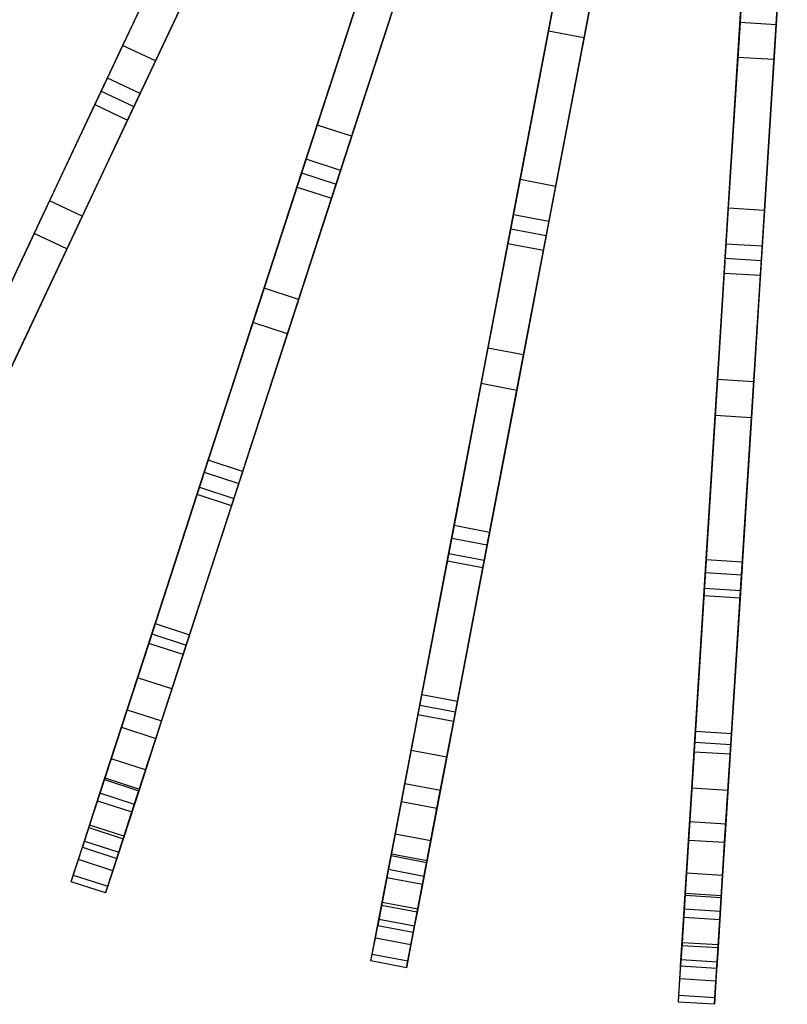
# Model space of a CAD drawing. Extents: x 0 to 27.3, y 0 to 27.3.
# Tile 2 of 117: x 9.1 to 13.3, y 0 to 5.4. Entities that reach past the tile are written whole.
import ezdxf

# ---------------------------------------------------------------- set-up
doc = ezdxf.new("R2010")
doc.units = 0
doc.header["$LTSCALE"] = 2.54
doc.layers.get('0').update_dxf_attribs({"color": 13, "linetype": 'CONTINUOUS'})

# ---------------------------------------------------------------- blocks, each defined once
blk = doc.blocks.new('SPUMPKIN_S_PM_STL_1')
at = {"color": 0}
for p, q in [((15.5467, 5.1919, 87.3083), (16.4128, 7.0324, 88.4741)), ((15.5467, 5.1919, 87.3083), (16.4128, 7.0324, 88.4741)), ((15.5116, 5.1174, 87.4934), (16.3838, 6.9707, 88.6636)), ((15.5116, 5.1174, 87.4934), (16.3838, 6.9707, 88.6636)), ((16.5938, 6.9473, 88.4741), (15.7277, 5.1067, 87.3083)), ((16.5938, 6.9473, 88.4741), (15.7277, 5.1067, 87.3083)), ((15.6926, 5.0322, 87.4934), (16.5647, 6.8856, 88.6636)), ((15.6926, 5.0322, 87.4934), (16.5647, 6.8856, 88.6636)), ((16.6548, 4.7399, 87.3085), (17.2834, 6.6744, 88.4742)), ((16.6548, 4.7399, 87.3085), (17.2834, 6.6744, 88.4742)), ((16.6294, 4.6616, 87.4936), (17.2623, 6.6096, 88.6637)), ((16.6294, 4.6616, 87.4936), (17.2623, 6.6096, 88.6637)), ((17.4736, 6.6126, 88.4742), (16.845, 4.6781, 87.3085)), ((17.4736, 6.6126, 88.4742), (16.845, 4.6781, 87.3085)), ((16.8196, 4.5998, 87.4936), (17.4525, 6.5478, 88.6637)), ((16.8196, 4.5998, 87.4936), (17.4525, 6.5478, 88.6637)), ((19.1402, 6.5545, 27.6345), (19.0784, 5.5721, 29.7905)), ((19.1402, 6.5545, 27.6345), (19.0784, 5.5721, 29.7905)), ((19.3398, 6.5419, 27.6345), (19.278, 5.5595, 29.7905)), ((19.3398, 6.5419, 27.6345), (19.278, 5.5595, 29.7905)), ((18.0195, 5.5244, 29.7348), (18.2059, 6.5017, 27.5509)), ((18.0195, 5.5244, 29.7348), (18.2059, 6.5017, 27.5509)), ((17.8108, 4.4305, 87.3087), (18.1919, 6.4284, 88.4743)), ((17.8108, 4.4305, 87.3087), (18.1919, 6.4284, 88.4743)), ((18.4023, 6.4642, 27.5509), (18.2159, 5.487, 29.7348)), ((18.4023, 6.4642, 27.5509), (18.2159, 5.487, 29.7348)), ((16.1038, 6.3758, 29.7872), (15.6654, 5.4441, 32.9295)), ((16.1038, 6.3758, 29.7872), (15.6654, 5.4441, 32.9295)), ((18.3884, 6.391, 88.4743), (18.0072, 4.393, 87.3087)), ((18.3884, 6.391, 88.4743), (18.0072, 4.393, 87.3087)), ((19.0663, 5.3791, 29.7361), (19.1287, 6.372, 27.5517)), ((19.0663, 5.3791, 29.7361), (19.1287, 6.372, 27.5517)), ((17.7953, 4.3496, 87.4938), (18.1791, 6.3615, 88.6638)), ((17.7953, 4.3496, 87.4938), (18.1791, 6.3615, 88.6638)), ((17.9918, 4.3121, 87.4938), (18.3756, 6.324, 88.6638)), ((17.9918, 4.3121, 87.4938), (18.3756, 6.324, 88.6638)), ((19.3283, 6.3594, 27.5517), (19.2659, 5.3665, 29.7361)), ((19.3283, 6.3594, 27.5517), (19.2659, 5.3665, 29.7361)), ((16.2848, 6.2906, 29.7872), (15.8464, 5.359, 32.9295)), ((16.2848, 6.2906, 29.7872), (15.8464, 5.359, 32.9295)), ((18.9964, 4.2684, 87.3089), (19.1241, 6.2983, 88.4744)), ((18.9964, 4.2684, 87.3089), (19.1241, 6.2983, 88.4744)), ((19.3237, 6.2857, 88.4744), (19.196, 4.2558, 87.3089)), ((19.3237, 6.2857, 88.4744), (19.196, 4.2558, 87.3089)), ((18.9912, 4.1862, 87.494), (19.1198, 6.2302, 88.6639)), ((18.9912, 4.1862, 87.494), (19.1198, 6.2302, 88.6639)), ((19.1908, 4.1736, 87.494), (19.3194, 6.2177, 88.6639)), ((19.1908, 4.1736, 87.494), (19.3194, 6.2177, 88.6639)), ((15.5809, 5.2645, 32.8969), (16.0215, 6.2008, 29.7328)), ((15.5809, 5.2645, 32.8969), (16.0215, 6.2008, 29.7328)), ((16.2024, 6.1157, 29.7328), (15.7619, 5.1794, 32.8969)), ((16.2024, 6.1157, 29.7328), (15.7619, 5.1794, 32.8969)), ((17.0589, 5.9837, 29.7881), (16.7408, 5.0045, 32.9306)), ((17.0589, 5.9837, 29.7881), (16.7408, 5.0045, 32.9306)), ((17.2492, 5.9219, 29.7881), (16.931, 4.9427, 32.9306)), ((17.2492, 5.9219, 29.7881), (16.931, 4.9427, 32.9306)), ((16.6794, 4.8158, 32.898), (16.9992, 5.7998, 29.7337)), ((16.6794, 4.8158, 32.898), (16.9992, 5.7998, 29.7337)), ((17.1894, 5.738, 29.7337), (16.8697, 4.754, 32.898)), ((17.1894, 5.738, 29.7337), (16.8697, 4.754, 32.898)), ((18.0557, 5.7144, 29.7892), (17.8628, 4.7031, 32.9319)), ((18.0557, 5.7144, 29.7892), (17.8628, 4.7031, 32.9319)), ((18.2522, 5.6769, 29.7892), (18.0592, 4.6656, 32.9319)), ((18.2522, 5.6769, 29.7892), (18.0592, 4.6656, 32.9319)), ((19.0784, 5.5721, 29.7905), (19.0138, 4.5446, 32.9333)), ((19.0784, 5.5721, 29.7905), (19.0138, 4.5446, 32.9333)), ((19.278, 5.5595, 29.7905), (19.0784, 5.5721, 29.7905)), ((19.278, 5.5595, 29.7905), (19.0784, 5.5721, 29.7905)), ((19.278, 5.5595, 29.7905), (19.2134, 4.5321, 32.9333)), ((19.278, 5.5595, 29.7905), (19.2134, 4.5321, 32.9333)), ((17.8256, 4.5081, 32.8993), (18.0195, 5.5244, 29.7348)), ((17.8256, 4.5081, 32.8993), (18.0195, 5.5244, 29.7348)), ((18.2159, 5.487, 29.7348), (18.0195, 5.5244, 29.7348)), ((18.2159, 5.487, 29.7348), (18.0195, 5.5244, 29.7348)), ((18.2159, 5.487, 29.7348), (18.0221, 4.4707, 32.8993)), ((18.2159, 5.487, 29.7348), (18.0221, 4.4707, 32.8993)), ((15.6654, 5.4441, 32.9295), (15.2612, 4.5851, 36.9425)), ((15.6654, 5.4441, 32.9295), (15.2612, 4.5851, 36.9425)), ((15.8464, 5.359, 32.9295), (15.6654, 5.4441, 32.9295)), ((15.8464, 5.359, 32.9295), (15.6654, 5.4441, 32.9295)), ((15.8464, 5.359, 32.9295), (15.4421, 4.5, 36.9425)), ((15.8464, 5.359, 32.9295), (15.4421, 4.5, 36.9425)), ((19.0013, 4.3465, 32.9007), (19.0663, 5.3791, 29.7361)), ((19.0013, 4.3465, 32.9007), (19.0663, 5.3791, 29.7361)), ((19.2659, 5.3665, 29.7361), (19.0663, 5.3791, 29.7361)), ((19.2659, 5.3665, 29.7361), (19.0663, 5.3791, 29.7361)), ((19.2659, 5.3665, 29.7361), (19.2009, 4.334, 32.9007)), ((19.2659, 5.3665, 29.7361), (19.2009, 4.334, 32.9007)), ((15.1761, 4.4043, 36.9222), (15.5809, 5.2645, 32.8969)), ((15.1761, 4.4043, 36.9222), (15.5809, 5.2645, 32.8969)), ((15.7619, 5.1794, 32.8969), (15.5809, 5.2645, 32.8969)), ((15.7619, 5.1794, 32.8969), (15.5809, 5.2645, 32.8969)), ((14.7683, 3.5376, 85.9204), (15.5467, 5.1919, 87.3083)), ((14.7683, 3.5376, 85.9204), (15.5467, 5.1919, 87.3083)), ((15.7619, 5.1794, 32.8969), (15.357, 4.3191, 36.9222)), ((15.7619, 5.1794, 32.8969), (15.357, 4.3191, 36.9222)), ((15.5467, 5.1919, 87.3083), (15.7277, 5.1067, 87.3083)), ((15.5467, 5.1919, 87.3083), (15.7277, 5.1067, 87.3083)), ((14.8056, 3.617, 86.2627), (15.5116, 5.1174, 87.4934)), ((14.8056, 3.617, 86.2627), (15.5116, 5.1174, 87.4934)), ((15.7277, 5.1067, 87.3083), (14.9493, 3.4525, 85.9204)), ((15.7277, 5.1067, 87.3083), (14.9493, 3.4525, 85.9204)), ((15.5116, 5.1174, 87.4934), (15.6926, 5.0322, 87.4934)), ((15.5116, 5.1174, 87.4934), (15.6926, 5.0322, 87.4934)), ((14.9866, 3.5319, 86.2627), (15.6926, 5.0322, 87.4934)), ((14.9866, 3.5319, 86.2627), (15.6926, 5.0322, 87.4934)), ((16.7408, 5.0045, 32.9306), (16.4474, 4.1017, 36.9436)), ((16.7408, 5.0045, 32.9306), (16.4474, 4.1017, 36.9436)), ((16.931, 4.9427, 32.9306), (16.7408, 5.0045, 32.9306)), ((16.931, 4.9427, 32.9306), (16.7408, 5.0045, 32.9306)), ((16.931, 4.9427, 32.9306), (16.6376, 4.0399, 36.9436)), ((16.931, 4.9427, 32.9306), (16.6376, 4.0399, 36.9436)), ((16.3857, 3.9116, 36.9233), (16.6794, 4.8158, 32.898)), ((16.3857, 3.9116, 36.9233), (16.6794, 4.8158, 32.898)), ((16.8697, 4.754, 32.898), (16.6794, 4.8158, 32.898)), ((16.8697, 4.754, 32.898), (16.6794, 4.8158, 32.898)), ((16.0898, 3.0012, 85.9206), (16.6548, 4.7399, 87.3085)), ((16.0898, 3.0012, 85.9206), (16.6548, 4.7399, 87.3085)), ((16.8697, 4.754, 32.898), (16.5759, 3.8498, 36.9233)), ((16.8697, 4.754, 32.898), (16.5759, 3.8498, 36.9233)), ((16.6548, 4.7399, 87.3085), (16.845, 4.6781, 87.3085)), ((16.6548, 4.7399, 87.3085), (16.845, 4.6781, 87.3085)), ((17.8628, 4.7031, 32.9319), (17.6849, 3.7707, 36.945)), ((17.8628, 4.7031, 32.9319), (17.6849, 3.7707, 36.945)), ((18.0592, 4.6656, 32.9319), (17.8628, 4.7031, 32.9319)), ((18.0592, 4.6656, 32.9319), (17.8628, 4.7031, 32.9319)), ((16.1168, 3.0842, 86.2625), (16.6294, 4.6616, 87.4936)), ((16.1168, 3.0842, 86.2625), (16.6294, 4.6616, 87.4936)), ((16.845, 4.6781, 87.3085), (16.2801, 2.9393, 85.9206)), ((16.845, 4.6781, 87.3085), (16.2801, 2.9393, 85.9206)), ((16.6294, 4.6616, 87.4936), (16.8196, 4.5998, 87.4936)), ((16.6294, 4.6616, 87.4936), (16.8196, 4.5998, 87.4936)), ((18.0592, 4.6656, 32.9319), (17.8814, 3.7332, 36.945)), ((18.0592, 4.6656, 32.9319), (17.8814, 3.7332, 36.945)), ((15.2612, 4.5851, 36.9425), (14.8356, 3.6808, 42.4693)), ((15.2612, 4.5851, 36.9425), (14.8356, 3.6808, 42.4693)), ((15.4421, 4.5, 36.9425), (15.2612, 4.5851, 36.9425)), ((15.4421, 4.5, 36.9425), (15.2612, 4.5851, 36.9425)), ((16.307, 3.0224, 86.2625), (16.8196, 4.5998, 87.4936)), ((16.307, 3.0224, 86.2625), (16.8196, 4.5998, 87.4936)), ((19.0138, 4.5446, 32.9333), (18.9542, 3.5974, 36.9465)), ((19.0138, 4.5446, 32.9333), (18.9542, 3.5974, 36.9465)), ((19.2134, 4.5321, 32.9333), (19.0138, 4.5446, 32.9333)), ((19.2134, 4.5321, 32.9333), (19.0138, 4.5446, 32.9333)), ((19.2134, 4.5321, 32.9333), (19.1538, 3.5848, 36.9465)), ((19.2134, 4.5321, 32.9333), (19.1538, 3.5848, 36.9465)), ((15.4421, 4.5, 36.9425), (15.0166, 3.5956, 42.4693)), ((15.4421, 4.5, 36.9425), (15.0166, 3.5956, 42.4693)), ((17.6475, 3.5744, 36.9247), (17.8256, 4.5081, 32.8993)), ((17.6475, 3.5744, 36.9247), (17.8256, 4.5081, 32.8993)), ((18.0221, 4.4707, 32.8993), (17.8256, 4.5081, 32.8993)), ((18.0221, 4.4707, 32.8993), (17.8256, 4.5081, 32.8993)), ((18.0221, 4.4707, 32.8993), (17.8439, 3.5369, 36.9247)), ((18.0221, 4.4707, 32.8993), (17.8439, 3.5369, 36.9247)), ((17.4682, 2.6346, 85.9209), (17.8108, 4.4305, 87.3087)), ((17.4682, 2.6346, 85.9209), (17.8108, 4.4305, 87.3087)), ((17.8108, 4.4305, 87.3087), (18.0072, 4.393, 87.3087)), ((17.8108, 4.4305, 87.3087), (18.0072, 4.393, 87.3087)), ((14.7504, 3.4996, 42.4541), (15.1761, 4.4043, 36.9222)), ((14.7504, 3.4996, 42.4541), (15.1761, 4.4043, 36.9222)), ((15.357, 4.3191, 36.9222), (15.1761, 4.4043, 36.9222)), ((15.357, 4.3191, 36.9222), (15.1761, 4.4043, 36.9222)), ((18.0072, 4.393, 87.3087), (17.6647, 2.5971, 85.9209)), ((18.0072, 4.393, 87.3087), (17.6647, 2.5971, 85.9209)), ((15.357, 4.3191, 36.9222), (14.9313, 3.4144, 42.4541)), ((15.357, 4.3191, 36.9222), (14.9313, 3.4144, 42.4541)), ((17.4845, 2.7199, 86.2624), (17.7953, 4.3496, 87.4938)), ((17.4845, 2.7199, 86.2624), (17.7953, 4.3496, 87.4938)), ((17.6809, 2.6824, 86.2624), (17.9918, 4.3121, 87.4938)), ((17.6809, 2.6824, 86.2624), (17.9918, 4.3121, 87.4938)), ((17.7953, 4.3496, 87.4938), (17.9918, 4.3121, 87.4938)), ((17.7953, 4.3496, 87.4938), (17.9918, 4.3121, 87.4938)), ((18.9416, 3.3979, 36.9262), (19.0013, 4.3465, 32.9007)), ((18.9416, 3.3979, 36.9262), (19.0013, 4.3465, 32.9007)), ((19.2009, 4.334, 32.9007), (19.0013, 4.3465, 32.9007)), ((19.2009, 4.334, 32.9007), (19.0013, 4.3465, 32.9007)), ((19.2009, 4.334, 32.9007), (19.1412, 3.3854, 36.9262)), ((19.2009, 4.334, 32.9007), (19.1412, 3.3854, 36.9262)), ((18.8816, 2.4437, 85.9212), (18.9964, 4.2684, 87.3089)), ((18.8816, 2.4437, 85.9212), (18.9964, 4.2684, 87.3089)), ((18.9964, 4.2684, 87.3089), (19.196, 4.2558, 87.3089)), ((18.9964, 4.2684, 87.3089), (19.196, 4.2558, 87.3089)), ((19.196, 4.2558, 87.3089), (19.0812, 2.4311, 85.9212)), ((19.196, 4.2558, 87.3089), (19.0812, 2.4311, 85.9212)), ((18.887, 2.5298, 86.2622), (18.9912, 4.1862, 87.494)), ((18.887, 2.5298, 86.2622), (18.9912, 4.1862, 87.494)), ((18.9912, 4.1862, 87.494), (19.1908, 4.1736, 87.494)), ((18.9912, 4.1862, 87.494), (19.1908, 4.1736, 87.494)), ((19.0866, 2.5172, 86.2622), (19.1908, 4.1736, 87.494)), ((19.0866, 2.5172, 86.2622), (19.1908, 4.1736, 87.494)), ((16.4474, 4.1017, 36.9436), (16.1386, 3.1511, 42.4707)), ((16.4474, 4.1017, 36.9436), (16.1386, 3.1511, 42.4707)), ((16.6376, 4.0399, 36.9436), (16.4474, 4.1017, 36.9436)), ((16.6376, 4.0399, 36.9436), (16.4474, 4.1017, 36.9436)), ((16.6376, 4.0399, 36.9436), (16.3288, 3.0893, 42.4707)), ((16.6376, 4.0399, 36.9436), (16.3288, 3.0893, 42.4707)), ((16.0767, 2.9607, 42.4555), (16.3857, 3.9116, 36.9233)), ((16.0767, 2.9607, 42.4555), (16.3857, 3.9116, 36.9233)), ((16.5759, 3.8498, 36.9233), (16.3857, 3.9116, 36.9233)), ((16.5759, 3.8498, 36.9233), (16.3857, 3.9116, 36.9233)), ((16.5759, 3.8498, 36.9233), (16.2669, 2.8989, 42.4555)), ((16.5759, 3.8498, 36.9233), (16.2669, 2.8989, 42.4555)), ((17.6849, 3.7707, 36.945), (17.4976, 2.7889, 42.4723)), ((17.6849, 3.7707, 36.945), (17.4976, 2.7889, 42.4723)), ((17.8814, 3.7332, 36.945), (17.6849, 3.7707, 36.945)), ((17.8814, 3.7332, 36.945), (17.6849, 3.7707, 36.945)), ((17.8814, 3.7332, 36.945), (17.6941, 2.7515, 42.4723)), ((17.8814, 3.7332, 36.945), (17.6941, 2.7515, 42.4723)), ((18.9542, 3.5974, 36.9465), (18.8914, 2.5999, 42.4741)), ((18.9542, 3.5974, 36.9465), (18.8914, 2.5999, 42.4741)), ((19.1538, 3.5848, 36.9465), (18.9542, 3.5974, 36.9465)), ((19.1538, 3.5848, 36.9465), (18.9542, 3.5974, 36.9465)), ((17.4601, 2.5923, 42.4571), (17.6475, 3.5744, 36.9247)), ((17.4601, 2.5923, 42.4571), (17.6475, 3.5744, 36.9247)), ((17.8439, 3.5369, 36.9247), (17.6475, 3.5744, 36.9247)), ((17.8439, 3.5369, 36.9247), (17.6475, 3.5744, 36.9247)), ((19.1538, 3.5848, 36.9465), (19.091, 2.5873, 42.4741)), ((19.1538, 3.5848, 36.9465), (19.091, 2.5873, 42.4741)), ((17.8439, 3.5369, 36.9247), (17.6566, 2.5548, 42.4571)), ((17.8439, 3.5369, 36.9247), (17.6566, 2.5548, 42.4571)), ((18.8788, 2.4001, 42.4589), (18.9416, 3.3979, 36.9262)), ((18.8788, 2.4001, 42.4589), (18.9416, 3.3979, 36.9262)), ((19.1412, 3.3854, 36.9262), (18.9416, 3.3979, 36.9262)), ((19.1412, 3.3854, 36.9262), (18.9416, 3.3979, 36.9262)), ((19.1412, 3.3854, 36.9262), (19.0785, 2.3875, 42.4589)), ((19.1412, 3.3854, 36.9262), (19.0785, 2.3875, 42.4589)), ((16.1386, 3.1511, 42.4707), (15.8093, 2.1376, 50.1277)), ((16.1386, 3.1511, 42.4707), (15.8093, 2.1376, 50.1277)), ((16.3288, 3.0893, 42.4707), (16.1386, 3.1511, 42.4707)), ((16.3288, 3.0893, 42.4707), (16.1386, 3.1511, 42.4707)), ((15.8263, 2.19, 85.3436), (16.1168, 3.0842, 86.2625)), ((15.8263, 2.19, 85.3436), (16.1168, 3.0842, 86.2625)), ((16.3288, 3.0893, 42.4707), (15.9995, 2.0758, 50.1277)), ((16.3288, 3.0893, 42.4707), (15.9995, 2.0758, 50.1277)), ((16.1168, 3.0842, 86.2625), (16.307, 3.0224, 86.2625)), ((16.1168, 3.0842, 86.2625), (16.307, 3.0224, 86.2625)), ((15.8448, 2.2469, 85.0963), (16.0898, 3.0012, 85.9206)), ((15.8448, 2.2469, 85.0963), (16.0898, 3.0012, 85.9206)), ((16.0165, 2.1282, 85.3436), (16.307, 3.0224, 86.2625)), ((16.0165, 2.1282, 85.3436), (16.307, 3.0224, 86.2625)), ((16.0898, 3.0012, 85.9206), (16.2801, 2.9393, 85.9206)), ((16.0898, 3.0012, 85.9206), (16.2801, 2.9393, 85.9206)), ((15.7475, 1.9475, 50.1159), (16.0767, 2.9607, 42.4555)), ((15.7475, 1.9475, 50.1159), (16.0767, 2.9607, 42.4555)), ((16.2669, 2.8989, 42.4555), (16.0767, 2.9607, 42.4555)), ((16.2669, 2.8989, 42.4555), (16.0767, 2.9607, 42.4555)), ((16.2669, 2.8989, 42.4555), (15.9377, 1.8857, 50.1159)), ((16.2669, 2.8989, 42.4555), (15.9377, 1.8857, 50.1159)), ((16.2801, 2.9393, 85.9206), (16.035, 2.1851, 85.0963)), ((16.2801, 2.9393, 85.9206), (16.035, 2.1851, 85.0963)), ((17.4976, 2.7889, 42.4723), (17.298, 1.7423, 50.1288)), ((17.4976, 2.7889, 42.4723), (17.298, 1.7423, 50.1288)), ((17.6941, 2.7515, 42.4723), (17.4976, 2.7889, 42.4723)), ((17.6941, 2.7515, 42.4723), (17.4976, 2.7889, 42.4723)), ((17.6941, 2.7515, 42.4723), (17.4944, 1.7048, 50.1288)), ((17.6941, 2.7515, 42.4723), (17.4944, 1.7048, 50.1288)), ((17.3083, 1.7965, 85.3435), (17.4845, 2.7199, 86.2624)), ((17.3083, 1.7965, 85.3435), (17.4845, 2.7199, 86.2624)), ((17.4845, 2.7199, 86.2624), (17.6809, 2.6824, 86.2624)), ((17.4845, 2.7199, 86.2624), (17.6809, 2.6824, 86.2624)), ((17.5048, 1.759, 85.3435), (17.6809, 2.6824, 86.2624)), ((17.5048, 1.759, 85.3435), (17.6809, 2.6824, 86.2624)), ((17.3196, 1.8554, 85.0964), (17.4682, 2.6346, 85.9209)), ((17.3196, 1.8554, 85.0964), (17.4682, 2.6346, 85.9209)), ((17.4682, 2.6346, 85.9209), (17.6647, 2.5971, 85.9209)), ((17.4682, 2.6346, 85.9209), (17.6647, 2.5971, 85.9209)), ((17.2605, 1.5459, 50.1171), (17.4601, 2.5923, 42.4571)), ((17.2605, 1.5459, 50.1171), (17.4601, 2.5923, 42.4571)), ((17.6566, 2.5548, 42.4571), (17.4601, 2.5923, 42.4571)), ((17.6566, 2.5548, 42.4571), (17.4601, 2.5923, 42.4571)), ((17.6647, 2.5971, 85.9209), (17.516, 1.8179, 85.0964)), ((17.6647, 2.5971, 85.9209), (17.516, 1.8179, 85.0964)), ((18.8914, 2.5999, 42.4741), (18.8245, 1.5367, 50.1301)), ((18.8914, 2.5999, 42.4741), (18.8245, 1.5367, 50.1301)), ((19.091, 2.5873, 42.4741), (18.8914, 2.5999, 42.4741)), ((19.091, 2.5873, 42.4741), (18.8914, 2.5999, 42.4741)), ((19.091, 2.5873, 42.4741), (19.0241, 1.5241, 50.1301)), ((19.091, 2.5873, 42.4741), (19.0241, 1.5241, 50.1301)), ((17.6566, 2.5548, 42.4571), (17.457, 1.5084, 50.1171)), ((17.6566, 2.5548, 42.4571), (17.457, 1.5084, 50.1171)), ((18.828, 1.5918, 85.3435), (18.887, 2.5298, 86.2622)), ((18.828, 1.5918, 85.3435), (18.887, 2.5298, 86.2622)), ((18.887, 2.5298, 86.2622), (19.0866, 2.5172, 86.2622)), ((18.887, 2.5298, 86.2622), (19.0866, 2.5172, 86.2622)), ((19.0276, 1.5792, 85.3435), (19.0866, 2.5172, 86.2622)), ((19.0276, 1.5792, 85.3435), (19.0866, 2.5172, 86.2622)), ((18.812, 1.3371, 50.1184), (18.8788, 2.4001, 42.4589)), ((18.812, 1.3371, 50.1184), (18.8788, 2.4001, 42.4589)), ((18.8318, 1.6519, 85.0967), (18.8816, 2.4437, 85.9212)), ((18.8318, 1.6519, 85.0967), (18.8816, 2.4437, 85.9212)), ((19.0785, 2.3875, 42.4589), (18.8788, 2.4001, 42.4589)), ((19.0785, 2.3875, 42.4589), (18.8788, 2.4001, 42.4589)), ((18.8816, 2.4437, 85.9212), (19.0812, 2.4311, 85.9212)), ((18.8816, 2.4437, 85.9212), (19.0812, 2.4311, 85.9212)), ((19.0812, 2.4311, 85.9212), (19.0314, 1.6393, 85.0967)), ((19.0812, 2.4311, 85.9212), (19.0314, 1.6393, 85.0967)), ((19.0785, 2.3875, 42.4589), (19.0116, 1.3245, 50.1184)), ((19.0785, 2.3875, 42.4589), (19.0116, 1.3245, 50.1184)), ((15.69, 1.7706, 84.1553), (15.8448, 2.2469, 85.0963)), ((15.69, 1.7706, 84.1553), (15.8448, 2.2469, 85.0963)), ((15.8448, 2.2469, 85.0963), (16.035, 2.1851, 85.0963)), ((15.8448, 2.2469, 85.0963), (16.035, 2.1851, 85.0963)), ((15.6585, 1.6738, 84.4386), (15.8263, 2.19, 85.3436)), ((15.6585, 1.6738, 84.4386), (15.8263, 2.19, 85.3436)), ((15.8263, 2.19, 85.3436), (16.0165, 2.1282, 85.3436)), ((15.8263, 2.19, 85.3436), (16.0165, 2.1282, 85.3436)), ((16.035, 2.1851, 85.0963), (15.8802, 1.7088, 84.1553)), ((16.035, 2.1851, 85.0963), (15.8802, 1.7088, 84.1553)), ((15.8093, 2.1376, 50.1277), (15.6018, 1.4992, 57.332)), ((15.8093, 2.1376, 50.1277), (15.6018, 1.4992, 57.332)), ((15.9995, 2.0758, 50.1277), (15.8093, 2.1376, 50.1277)), ((15.9995, 2.0758, 50.1277), (15.8093, 2.1376, 50.1277)), ((15.8488, 1.612, 84.4386), (16.0165, 2.1282, 85.3436)), ((15.8488, 1.612, 84.4386), (16.0165, 2.1282, 85.3436)), ((15.9995, 2.0758, 50.1277), (15.7921, 1.4374, 57.332)), ((15.9995, 2.0758, 50.1277), (15.7921, 1.4374, 57.332)), ((15.54, 1.309, 57.3248), (15.7475, 1.9475, 50.1159)), ((15.54, 1.309, 57.3248), (15.7475, 1.9475, 50.1159)), ((15.9377, 1.8857, 50.1159), (15.7475, 1.9475, 50.1159)), ((15.9377, 1.8857, 50.1159), (15.7475, 1.9475, 50.1159)), ((15.9377, 1.8857, 50.1159), (15.7302, 1.2472, 57.3248)), ((15.9377, 1.8857, 50.1159), (15.7302, 1.2472, 57.3248)), ((17.2257, 1.3634, 84.1556), (17.3196, 1.8554, 85.0964)), ((17.2257, 1.3634, 84.1556), (17.3196, 1.8554, 85.0964)), ((17.3196, 1.8554, 85.0964), (17.516, 1.8179, 85.0964)), ((17.3196, 1.8554, 85.0964), (17.516, 1.8179, 85.0964)), ((17.516, 1.8179, 85.0964), (17.4222, 1.326, 84.1556)), ((17.516, 1.8179, 85.0964), (17.4222, 1.326, 84.1556)), ((15.5676, 1.3939, 82.5503), (15.69, 1.7706, 84.1553)), ((15.5676, 1.3939, 82.5503), (15.69, 1.7706, 84.1553)), ((15.69, 1.7706, 84.1553), (15.8802, 1.7088, 84.1553)), ((15.69, 1.7706, 84.1553), (15.8802, 1.7088, 84.1553)), ((17.2066, 1.2633, 84.4385), (17.3083, 1.7965, 85.3435)), ((17.2066, 1.2633, 84.4385), (17.3083, 1.7965, 85.3435)), ((17.3083, 1.7965, 85.3435), (17.5048, 1.759, 85.3435)), ((17.3083, 1.7965, 85.3435), (17.5048, 1.759, 85.3435)), ((17.4031, 1.2258, 84.4385), (17.5048, 1.759, 85.3435)), ((17.4031, 1.2258, 84.4385), (17.5048, 1.759, 85.3435)), ((15.8802, 1.7088, 84.1553), (15.7578, 1.3321, 82.5503)), ((15.8802, 1.7088, 84.1553), (15.7578, 1.3321, 82.5503)), ((17.298, 1.7423, 50.1288), (17.1722, 1.083, 57.3327)), ((17.298, 1.7423, 50.1288), (17.1722, 1.083, 57.3327)), ((17.4944, 1.7048, 50.1288), (17.298, 1.7423, 50.1288)), ((17.4944, 1.7048, 50.1288), (17.298, 1.7423, 50.1288)), ((17.4944, 1.7048, 50.1288), (17.3687, 1.0455, 57.3327)), ((17.4944, 1.7048, 50.1288), (17.3687, 1.0455, 57.3327)), ((15.5264, 1.2671, 82.9479), (15.6585, 1.6738, 84.4386)), ((15.5264, 1.2671, 82.9479), (15.6585, 1.6738, 84.4386)), ((15.6585, 1.6738, 84.4386), (15.8488, 1.612, 84.4386)), ((15.6585, 1.6738, 84.4386), (15.8488, 1.612, 84.4386)), ((18.8003, 1.152, 84.156), (18.8318, 1.6519, 85.0967)), ((18.8003, 1.152, 84.156), (18.8318, 1.6519, 85.0967)), ((18.8318, 1.6519, 85.0967), (19.0314, 1.6393, 85.0967)), ((18.8318, 1.6519, 85.0967), (19.0314, 1.6393, 85.0967)), ((19.0314, 1.6393, 85.0967), (18.9999, 1.1395, 84.156)), ((19.0314, 1.6393, 85.0967), (18.9999, 1.1395, 84.156)), ((15.7166, 1.2053, 82.9479), (15.8488, 1.612, 84.4386)), ((15.7166, 1.2053, 82.9479), (15.8488, 1.612, 84.4386)), ((18.7939, 1.0501, 84.4385), (18.828, 1.5918, 85.3435)), ((18.7939, 1.0501, 84.4385), (18.828, 1.5918, 85.3435)), ((18.828, 1.5918, 85.3435), (19.0276, 1.5792, 85.3435)), ((18.828, 1.5918, 85.3435), (19.0276, 1.5792, 85.3435)), ((17.1347, 0.8866, 57.3255), (17.2605, 1.5459, 50.1171)), ((17.1347, 0.8866, 57.3255), (17.2605, 1.5459, 50.1171)), ((17.457, 1.5084, 50.1171), (17.2605, 1.5459, 50.1171)), ((17.457, 1.5084, 50.1171), (17.2605, 1.5459, 50.1171)), ((18.8245, 1.5367, 50.1301), (18.7824, 0.8669, 57.3336)), ((18.8245, 1.5367, 50.1301), (18.7824, 0.8669, 57.3336)), ((19.0241, 1.5241, 50.1301), (18.8245, 1.5367, 50.1301)), ((19.0241, 1.5241, 50.1301), (18.8245, 1.5367, 50.1301)), ((18.9935, 1.0375, 84.4385), (19.0276, 1.5792, 85.3435)), ((18.9935, 1.0375, 84.4385), (19.0276, 1.5792, 85.3435)), ((15.6018, 1.4992, 57.332), (15.4827, 1.1325, 64.8167)), ((15.6018, 1.4992, 57.332), (15.4827, 1.1325, 64.8167)), ((15.7921, 1.4374, 57.332), (15.6018, 1.4992, 57.332)), ((15.7921, 1.4374, 57.332), (15.6018, 1.4992, 57.332)), ((17.457, 1.5084, 50.1171), (17.3312, 0.8491, 57.3255)), ((17.457, 1.5084, 50.1171), (17.3312, 0.8491, 57.3255)), ((19.0241, 1.5241, 50.1301), (18.982, 0.8543, 57.3336)), ((19.0241, 1.5241, 50.1301), (18.982, 0.8543, 57.3336)), ((15.7921, 1.4374, 57.332), (15.6729, 1.0707, 64.8167)), ((15.7921, 1.4374, 57.332), (15.6729, 1.0707, 64.8167)), ((15.4783, 1.1189, 79.4685), (15.5644, 1.384, 82.4852)), ((15.4783, 1.1189, 79.4685), (15.5644, 1.384, 82.4852)), ((15.5644, 1.384, 82.4852), (15.5676, 1.3939, 82.5503)), ((15.5644, 1.384, 82.4852), (15.5676, 1.3939, 82.5503)), ((15.5644, 1.384, 82.4852), (15.7546, 1.3222, 82.4852)), ((15.5644, 1.384, 82.4852), (15.7546, 1.3222, 82.4852)), ((15.5676, 1.3939, 82.5503), (15.7578, 1.3321, 82.5503)), ((15.5676, 1.3939, 82.5503), (15.7578, 1.3321, 82.5503)), ((17.1515, 0.9744, 82.551), (17.2257, 1.3634, 84.1556)), ((17.1515, 0.9744, 82.551), (17.2257, 1.3634, 84.1556)), ((17.2257, 1.3634, 84.1556), (17.4222, 1.326, 84.1556)), ((17.2257, 1.3634, 84.1556), (17.4222, 1.326, 84.1556)), ((15.4209, 0.9423, 64.8135), (15.54, 1.309, 57.3248)), ((15.4209, 0.9423, 64.8135), (15.54, 1.309, 57.3248)), ((15.7302, 1.2472, 57.3248), (15.54, 1.309, 57.3248)), ((15.7302, 1.2472, 57.3248), (15.54, 1.309, 57.3248)), ((15.7546, 1.3222, 82.4852), (15.6685, 1.0571, 79.4685)), ((15.7546, 1.3222, 82.4852), (15.6685, 1.0571, 79.4685)), ((15.7578, 1.3321, 82.5503), (15.7546, 1.3222, 82.4852)), ((15.7578, 1.3321, 82.5503), (15.7546, 1.3222, 82.4852)), ((17.4222, 1.326, 84.1556), (17.3479, 0.9369, 82.551)), ((17.4222, 1.326, 84.1556), (17.3479, 0.9369, 82.551)), ((18.7698, 0.6673, 57.3264), (18.812, 1.3371, 50.1184)), ((18.7698, 0.6673, 57.3264), (18.812, 1.3371, 50.1184)), ((19.0116, 1.3245, 50.1184), (18.812, 1.3371, 50.1184)), ((19.0116, 1.3245, 50.1184), (18.812, 1.3371, 50.1184)), ((19.0116, 1.3245, 50.1184), (18.9694, 0.6547, 57.3264)), ((19.0116, 1.3245, 50.1184), (18.9694, 0.6547, 57.3264)), ((15.4539, 1.0438, 81.2054), (15.5264, 1.2671, 82.9479)), ((15.4539, 1.0438, 81.2054), (15.5264, 1.2671, 82.9479)), ((15.5264, 1.2671, 82.9479), (15.7166, 1.2053, 82.9479)), ((15.5264, 1.2671, 82.9479), (15.7166, 1.2053, 82.9479)), ((17.1265, 0.8433, 82.9479), (17.2066, 1.2633, 84.4385)), ((17.1265, 0.8433, 82.9479), (17.2066, 1.2633, 84.4385)), ((17.2066, 1.2633, 84.4385), (17.4031, 1.2258, 84.4385)), ((17.2066, 1.2633, 84.4385), (17.4031, 1.2258, 84.4385)), ((15.7302, 1.2472, 57.3248), (15.6111, 0.8805, 64.8135)), ((15.7302, 1.2472, 57.3248), (15.6111, 0.8805, 64.8135)), ((15.6441, 0.982, 81.2054), (15.7166, 1.2053, 82.9479)), ((15.6441, 0.982, 81.2054), (15.7166, 1.2053, 82.9479)), ((17.323, 0.8059, 82.9479), (17.4031, 1.2258, 84.4385)), ((17.323, 0.8059, 82.9479), (17.4031, 1.2258, 84.4385)), ((18.7755, 0.7567, 82.5518), (18.8003, 1.152, 84.156)), ((18.7755, 0.7567, 82.5518), (18.8003, 1.152, 84.156)), ((18.8003, 1.152, 84.156), (18.9999, 1.1395, 84.156)), ((18.8003, 1.152, 84.156), (18.9999, 1.1395, 84.156)), ((15.4827, 1.1325, 64.8167), (15.4428, 1.0099, 73.5372)), ((15.4827, 1.1325, 64.8167), (15.4428, 1.0099, 73.5372)), ((15.4428, 1.0099, 73.5372), (15.4783, 1.1189, 79.4685)), ((15.4428, 1.0099, 73.5372), (15.4783, 1.1189, 79.4685)), ((15.4783, 1.1189, 79.4685), (15.6685, 1.0571, 79.4685)), ((15.4783, 1.1189, 79.4685), (15.6685, 1.0571, 79.4685)), ((15.6729, 1.0707, 64.8167), (15.4827, 1.1325, 64.8167)), ((15.6729, 1.0707, 64.8167), (15.4827, 1.1325, 64.8167)), ((18.9999, 1.1395, 84.156), (18.9751, 0.7441, 82.5518)), ((18.9999, 1.1395, 84.156), (18.9751, 0.7441, 82.5518)), ((15.3928, 0.8558, 77.3331), (15.4539, 1.0438, 81.2054)), ((15.3928, 0.8558, 77.3331), (15.4539, 1.0438, 81.2054)), ((15.4539, 1.0438, 81.2054), (15.6441, 0.982, 81.2054)), ((15.4539, 1.0438, 81.2054), (15.6441, 0.982, 81.2054)), ((15.6729, 1.0707, 64.8167), (15.6331, 0.9481, 73.5372)), ((15.6729, 1.0707, 64.8167), (15.6331, 0.9481, 73.5372)), ((15.6685, 1.0571, 79.4685), (15.6331, 0.9481, 73.5372)), ((15.6685, 1.0571, 79.4685), (15.6331, 0.9481, 73.5372)), ((17.1722, 1.083, 57.3327), (17.1, 0.7043, 64.8171)), ((17.1722, 1.083, 57.3327), (17.1, 0.7043, 64.8171)), ((17.3687, 1.0455, 57.3327), (17.1722, 1.083, 57.3327)), ((17.3687, 1.0455, 57.3327), (17.1722, 1.083, 57.3327)), ((17.3687, 1.0455, 57.3327), (17.2964, 0.6668, 64.8171)), ((17.3687, 1.0455, 57.3327), (17.2964, 0.6668, 64.8171)), ((18.7671, 0.6234, 82.948), (18.7939, 1.0501, 84.4385)), ((18.7671, 0.6234, 82.948), (18.7939, 1.0501, 84.4385)), ((18.7939, 1.0501, 84.4385), (18.9935, 1.0375, 84.4385)), ((18.7939, 1.0501, 84.4385), (18.9935, 1.0375, 84.4385)), ((18.9667, 0.6109, 82.948), (18.9935, 1.0375, 84.4385)), ((18.9667, 0.6109, 82.948), (18.9935, 1.0375, 84.4385)), ((15.4428, 1.0099, 73.5372), (15.6331, 0.9481, 73.5372)), ((15.4428, 1.0099, 73.5372), (15.6331, 0.9481, 73.5372)), ((15.583, 0.794, 77.3331), (15.6441, 0.982, 81.2054)), ((15.583, 0.794, 77.3331), (15.6441, 0.982, 81.2054)), ((15.381, 0.8197, 73.5372), (15.4209, 0.9423, 64.8135)), ((15.381, 0.8197, 73.5372), (15.4209, 0.9423, 64.8135)), ((15.6111, 0.8805, 64.8135), (15.4209, 0.9423, 64.8135)), ((15.6111, 0.8805, 64.8135), (15.4209, 0.9423, 64.8135)), ((17.0973, 0.6901, 79.4653), (17.1495, 0.9637, 82.4831)), ((17.0973, 0.6901, 79.4653), (17.1495, 0.9637, 82.4831)), ((17.1495, 0.9637, 82.4831), (17.1515, 0.9744, 82.551)), ((17.1495, 0.9637, 82.4831), (17.1515, 0.9744, 82.551)), ((17.1495, 0.9637, 82.4831), (17.3459, 0.9262, 82.4831)), ((17.1495, 0.9637, 82.4831), (17.3459, 0.9262, 82.4831)), ((17.1515, 0.9744, 82.551), (17.3479, 0.9369, 82.551)), ((17.1515, 0.9744, 82.551), (17.3479, 0.9369, 82.551)), ((17.3459, 0.9262, 82.4831), (17.2937, 0.6526, 79.4653)), ((17.3459, 0.9262, 82.4831), (17.2937, 0.6526, 79.4653)), ((17.3479, 0.9369, 82.551), (17.3459, 0.9262, 82.4831)), ((17.3479, 0.9369, 82.551), (17.3459, 0.9262, 82.4831)), ((15.6111, 0.8805, 64.8135), (15.5713, 0.7579, 73.5372)), ((15.6111, 0.8805, 64.8135), (15.5713, 0.7579, 73.5372)), ((17.0625, 0.5078, 64.8139), (17.1347, 0.8866, 57.3255)), ((17.0625, 0.5078, 64.8139), (17.1347, 0.8866, 57.3255)), ((17.3312, 0.8491, 57.3255), (17.1347, 0.8866, 57.3255)), ((17.3312, 0.8491, 57.3255), (17.1347, 0.8866, 57.3255)), ((15.381, 0.8197, 73.5372), (15.3928, 0.8558, 77.3331)), ((15.381, 0.8197, 73.5372), (15.3928, 0.8558, 77.3331)), ((15.5713, 0.7579, 73.5372), (15.381, 0.8197, 73.5372)), ((15.5713, 0.7579, 73.5372), (15.381, 0.8197, 73.5372)), ((15.3928, 0.8558, 77.3331), (15.583, 0.794, 77.3331)), ((15.3928, 0.8558, 77.3331), (15.583, 0.794, 77.3331)), ((17.0825, 0.6127, 81.2052), (17.1265, 0.8433, 82.9479)), ((17.0825, 0.6127, 81.2052), (17.1265, 0.8433, 82.9479)), ((17.1265, 0.8433, 82.9479), (17.323, 0.8059, 82.9479)), ((17.1265, 0.8433, 82.9479), (17.323, 0.8059, 82.9479)), ((17.3312, 0.8491, 57.3255), (17.259, 0.4704, 64.8139)), ((17.3312, 0.8491, 57.3255), (17.259, 0.4704, 64.8139)), ((18.7824, 0.8669, 57.3336), (18.7582, 0.4821, 64.8175)), ((18.7824, 0.8669, 57.3336), (18.7582, 0.4821, 64.8175)), ((18.982, 0.8543, 57.3336), (18.7824, 0.8669, 57.3336)), ((18.982, 0.8543, 57.3336), (18.7824, 0.8669, 57.3336)), ((18.982, 0.8543, 57.3336), (18.9578, 0.4696, 64.8175)), ((18.982, 0.8543, 57.3336), (18.9578, 0.4696, 64.8175)), ((15.5713, 0.7579, 73.5372), (15.583, 0.794, 77.3331)), ((15.5713, 0.7579, 73.5372), (15.583, 0.794, 77.3331)), ((17.279, 0.5752, 81.2052), (17.323, 0.8059, 82.9479)), ((17.279, 0.5752, 81.2052), (17.323, 0.8059, 82.9479)), ((18.7573, 0.4675, 79.4617), (18.7747, 0.7454, 82.4808)), ((18.7573, 0.4675, 79.4617), (18.7747, 0.7454, 82.4808)), ((18.7747, 0.7454, 82.4808), (18.7755, 0.7567, 82.5518)), ((18.7747, 0.7454, 82.4808), (18.7755, 0.7567, 82.5518)), ((18.7747, 0.7454, 82.4808), (18.9743, 0.7328, 82.4808)), ((18.7747, 0.7454, 82.4808), (18.9743, 0.7328, 82.4808)), ((18.7755, 0.7567, 82.5518), (18.9751, 0.7441, 82.5518)), ((18.7755, 0.7567, 82.5518), (18.9751, 0.7441, 82.5518)), ((18.9743, 0.7328, 82.4808), (18.9569, 0.455, 79.4617)), ((18.9743, 0.7328, 82.4808), (18.9569, 0.455, 79.4617)), ((18.9751, 0.7441, 82.5518), (18.9743, 0.7328, 82.4808)), ((18.9751, 0.7441, 82.5518), (18.9743, 0.7328, 82.4808)), ((17.1, 0.7043, 64.8171), (17.0758, 0.5777, 73.5372)), ((17.1, 0.7043, 64.8171), (17.0758, 0.5777, 73.5372)), ((17.0758, 0.5777, 73.5372), (17.0973, 0.6901, 79.4653)), ((17.0758, 0.5777, 73.5372), (17.0973, 0.6901, 79.4653)), ((17.0973, 0.6901, 79.4653), (17.2937, 0.6526, 79.4653)), ((17.0973, 0.6901, 79.4653), (17.2937, 0.6526, 79.4653)), ((17.2964, 0.6668, 64.8171), (17.1, 0.7043, 64.8171)), ((17.2964, 0.6668, 64.8171), (17.1, 0.7043, 64.8171)), ((17.2964, 0.6668, 64.8171), (17.2723, 0.5402, 73.5372)), ((17.2964, 0.6668, 64.8171), (17.2723, 0.5402, 73.5372)), ((18.7456, 0.2825, 64.8144), (18.7698, 0.6673, 57.3264)), ((18.7456, 0.2825, 64.8144), (18.7698, 0.6673, 57.3264)), ((18.9694, 0.6547, 57.3264), (18.7698, 0.6673, 57.3264)), ((18.9694, 0.6547, 57.3264), (18.7698, 0.6673, 57.3264)), ((18.9694, 0.6547, 57.3264), (18.9452, 0.27, 64.8144)), ((18.9694, 0.6547, 57.3264), (18.9452, 0.27, 64.8144)), ((17.0455, 0.4185, 77.333), (17.0825, 0.6127, 81.2052)), ((17.0455, 0.4185, 77.333), (17.0825, 0.6127, 81.2052)), ((17.0825, 0.6127, 81.2052), (17.279, 0.5752, 81.2052)), ((17.0825, 0.6127, 81.2052), (17.279, 0.5752, 81.2052)), ((17.2937, 0.6526, 79.4653), (17.2723, 0.5402, 73.5372)), ((17.2937, 0.6526, 79.4653), (17.2723, 0.5402, 73.5372)), ((18.7523, 0.3891, 81.2049), (18.7671, 0.6234, 82.948)), ((18.7523, 0.3891, 81.2049), (18.7671, 0.6234, 82.948)), ((18.7671, 0.6234, 82.948), (18.9667, 0.6109, 82.948)), ((18.7671, 0.6234, 82.948), (18.9667, 0.6109, 82.948)), ((18.9519, 0.3765, 81.2049), (18.9667, 0.6109, 82.948)), ((18.9519, 0.3765, 81.2049), (18.9667, 0.6109, 82.948)), ((17.0758, 0.5777, 73.5372), (17.2723, 0.5402, 73.5372)), ((17.0758, 0.5777, 73.5372), (17.2723, 0.5402, 73.5372)), ((17.2419, 0.381, 77.333), (17.279, 0.5752, 81.2052)), ((17.2419, 0.381, 77.333), (17.279, 0.5752, 81.2052)), ((17.0383, 0.3812, 73.5372), (17.0625, 0.5078, 64.8139)), ((17.0383, 0.3812, 73.5372), (17.0625, 0.5078, 64.8139)), ((17.259, 0.4704, 64.8139), (17.0625, 0.5078, 64.8139)), ((17.259, 0.4704, 64.8139), (17.0625, 0.5078, 64.8139)), ((17.259, 0.4704, 64.8139), (17.2348, 0.3437, 73.5372)), ((17.259, 0.4704, 64.8139), (17.2348, 0.3437, 73.5372)), ((18.7582, 0.4821, 64.8175), (18.7501, 0.3535, 73.5372)), ((18.7582, 0.4821, 64.8175), (18.7501, 0.3535, 73.5372)), ((18.7501, 0.3535, 73.5372), (18.7573, 0.4675, 79.4617)), ((18.7501, 0.3535, 73.5372), (18.7573, 0.4675, 79.4617)), ((18.7573, 0.4675, 79.4617), (18.9569, 0.455, 79.4617)), ((18.7573, 0.4675, 79.4617), (18.9569, 0.455, 79.4617)), ((18.9578, 0.4696, 64.8175), (18.7582, 0.4821, 64.8175)), ((18.9578, 0.4696, 64.8175), (18.7582, 0.4821, 64.8175)), ((18.9578, 0.4696, 64.8175), (18.9497, 0.341, 73.5372)), ((18.9578, 0.4696, 64.8175), (18.9497, 0.341, 73.5372)), ((18.9569, 0.455, 79.4617), (18.9497, 0.341, 73.5372)), ((18.9569, 0.455, 79.4617), (18.9497, 0.341, 73.5372)), ((17.0383, 0.3812, 73.5372), (17.0455, 0.4185, 77.333)), ((17.0383, 0.3812, 73.5372), (17.0455, 0.4185, 77.333)), ((17.2348, 0.3437, 73.5372), (17.0383, 0.3812, 73.5372)), ((17.2348, 0.3437, 73.5372), (17.0383, 0.3812, 73.5372)), ((17.0455, 0.4185, 77.333), (17.2419, 0.381, 77.333)), ((17.0455, 0.4185, 77.333), (17.2419, 0.381, 77.333)), ((18.7399, 0.1918, 77.3328), (18.7523, 0.3891, 81.2049)), ((18.7399, 0.1918, 77.3328), (18.7523, 0.3891, 81.2049)), ((18.7523, 0.3891, 81.2049), (18.9519, 0.3765, 81.2049)), ((18.7523, 0.3891, 81.2049), (18.9519, 0.3765, 81.2049)), ((17.2348, 0.3437, 73.5372), (17.2419, 0.381, 77.333)), ((17.2348, 0.3437, 73.5372), (17.2419, 0.381, 77.333)), ((18.7501, 0.3535, 73.5372), (18.9497, 0.341, 73.5372)), ((18.7501, 0.3535, 73.5372), (18.9497, 0.341, 73.5372)), ((18.9395, 0.1792, 77.3328), (18.9519, 0.3765, 81.2049)), ((18.9395, 0.1792, 77.3328), (18.9519, 0.3765, 81.2049)), ((18.7375, 0.1539, 73.5372), (18.7456, 0.2825, 64.8144)), ((18.7375, 0.1539, 73.5372), (18.7456, 0.2825, 64.8144)), ((18.9452, 0.27, 64.8144), (18.7456, 0.2825, 64.8144)), ((18.9452, 0.27, 64.8144), (18.7456, 0.2825, 64.8144)), ((18.9452, 0.27, 64.8144), (18.9371, 0.1414, 73.5372)), ((18.9452, 0.27, 64.8144), (18.9371, 0.1414, 73.5372)), ((18.7375, 0.1539, 73.5372), (18.7399, 0.1918, 77.3328)), ((18.7375, 0.1539, 73.5372), (18.7399, 0.1918, 77.3328)), ((18.7399, 0.1918, 77.3328), (18.9395, 0.1792, 77.3328)), ((18.7399, 0.1918, 77.3328), (18.9395, 0.1792, 77.3328)), ((18.9371, 0.1414, 73.5372), (18.9395, 0.1792, 77.3328)), ((18.9371, 0.1414, 73.5372), (18.9395, 0.1792, 77.3328)), ((18.9371, 0.1414, 73.5372), (18.7375, 0.1539, 73.5372)), ((18.9371, 0.1414, 73.5372), (18.7375, 0.1539, 73.5372))]:
    blk.add_line(p, q, dxfattribs=at)

msp = doc.modelspace()

# ---------------------------------------------------------------- block references
at = {"color": 253}
msp.add_blockref('SPUMPKIN_S_PM_STL_1', (-6.0437, -0.1414, -26.0955), dxfattribs=at)

doc.saveas('drawing.dxf')
